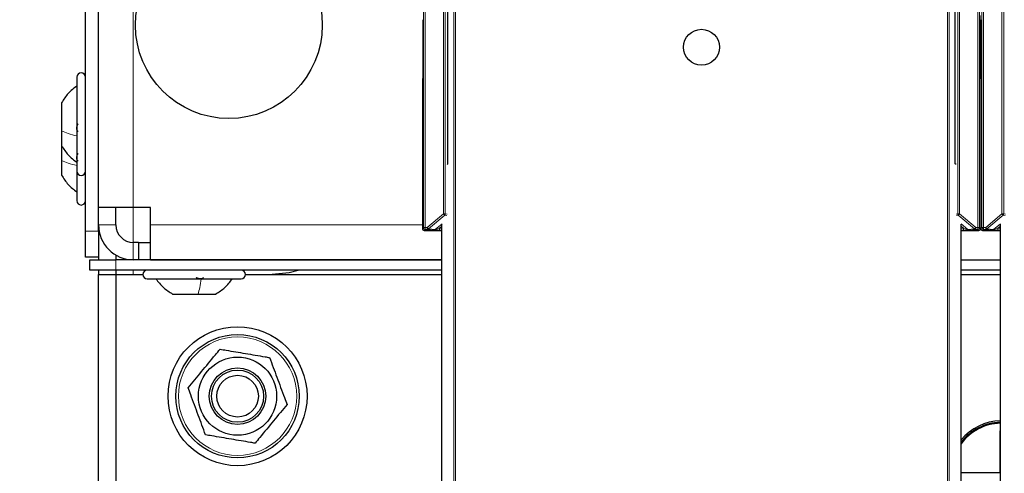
# Paper-space layout 'Blatt3' of a CAD drawing. Header units: millimetres. Extents: x 5 to 418, y 2 to 292.
# Tile 4 of 97: x 59 to 78, y 117 to 126. Entities that reach past the tile are written whole.
import ezdxf

# ---------------------------------------------------------------- set-up
doc = ezdxf.new("R2010")
doc.units = ezdxf.units.MM
doc.layers.add('SLD-0', color=7, linetype='Continuous')
doc.styles.add('SLDTEXTSTYLE0', font='TXT', dxfattribs={"width": 0.605})
doc.dimstyles.new('SLDDIMSTYLE1', dxfattribs={"dimtxt": 3.5, "dimasz": 3.302, "dimexe": 0, "dimexo": 0.0625, "dimgap": 0.875, "dimtad": 1, "dimlfac": 6, "dimrnd": 1e-09, "dimzin": 12, "dimdsep": 46, "dimtxsty": 'SLDTEXTSTYLE0', "dimsah": 1, "dimcen": 0.09, "dimadec": 0, "dimazin": 3, "dimtfac": 1, "dimtofl": 0, "dimtmove": 0, "dimatfit": 3, "dimfxl": 1, "dimfrac": 2, "dimtolj": 1, "dimtzin": 12, "dimarcsym": 0})

# ---------------------------------------------------------------- blocks, each defined once
blk = doc.blocks.new('_D_12')
at = {"layer": 'SLD-0', "color": 7}
for p, q in [((62.596, 260.94), (48.721, 260.94)), ((49.721, 99.273), (49.721, 260.94)), ((62.596, 99.273), (48.721, 99.273))]:
    blk.add_line(p, q, dxfattribs=at)
for points in [[(49.721, 260.94), (49.213, 257.638), (50.229, 257.638)], [(49.721, 99.273), (50.229, 102.575), (49.213, 102.575)]]:
    blk.add_solid(points, dxfattribs=at)
at = {"layer": 'SLD-0', "color": 7, "insert": (45.209, 176.096), "char_height": 3.5, "attachment_point": 1, "rotation": 90, "style": 'SLDTEXTSTYLE0'}
blk.add_mtext('970', dxfattribs=at)

psp = doc.layouts.new('Blatt3')

# ---------------------------------------------------------------- linework, layer by layer
at = {"color": 7, "linetype": 'Continuous', "lineweight": 25}
for p, q in [((60.4295, 122.1397), (60.4295, 135.6397)), ((60.1795, 121.6897), (60.1795, 135.3016)), ((60.4295, 121.6897), (60.4295, 135.3016)), ((67.1283, 122.9817), (67.1283, 129.3242)), ((76.864, 122.9817), (76.864, 129.3242)), ((66.6501, 125.7437), (66.6501, 124.7023)), ((77.3615, 125.7437), (77.3615, 124.7023)), ((60.0128, 124.6397), (60.0128, 123.463)), ((66.6413, 124.5919), (66.6413, 121.7348)), ((77.351, 124.6088), (77.351, 121.7348)), ((77.3527, 124.5919), (77.3527, 121.7348)), ((59.7212, 124.1522), (59.7212, 123.6129)), ((59.7212, 123.6129), (59.7212, 123.3272)), ((60.0128, 123.463), (60.0128, 122.8397)), ((59.7212, 123.3272), (59.7212, 123.0462)), ((59.7212, 123.0462), (59.7212, 122.7605)), ((67.114, 122.9674), (67.1283, 122.9817)), ((76.8783, 122.9674), (76.864, 122.9817)), ((60.0128, 122.8397), (60.0128, 122.273)), ((61.0962, 122.1397), (60.4295, 122.1397)), ((60.7628, 121.8063), (60.7628, 122.1397)), ((61.4295, 122.1397), (61.0962, 122.1397)), ((61.4295, 121.8063), (61.4295, 122.1397)), ((60.1795, 121.1897), (60.1795, 121.6897)), ((60.4295, 121.6897), (60.4295, 121.1897)), ((61.4295, 121.1397), (61.4295, 121.8063)), ((66.6746, 121.7015), (67.0178, 121.7015)), ((67.0178, 105.2478), (67.0178, 121.8228)), ((76.9745, 105.2478), (76.9745, 121.8228)), ((76.9745, 121.7015), (77.3177, 121.7015)), ((77.386, 121.7015), (77.7292, 121.7015)), ((77.7292, 105.2478), (77.7292, 121.8228)), ((61.1938, 121.473), (61.0962, 121.473)), ((61.1938, 121.473), (61.1938, 121.1397)), ((61.1938, 121.473), (61.4295, 121.473)), ((60.4295, 121.1897), (60.1795, 121.1897)), ((60.2628, 120.9397), (60.2628, 121.1397)), ((60.2628, 121.1397), (60.7628, 121.1397)), ((60.4295, 121.1897), (60.4295, 121.1397)), ((60.7628, 121.229), (60.7628, 121.1397)), ((67.0178, 121.1397), (60.7628, 121.1397)), ((61.4295, 121.1397), (67.0178, 121.1397)), ((76.9745, 121.1397), (77.7292, 121.1397)), ((60.7628, 120.9397), (60.2628, 120.9397)), ((60.4295, 120.9397), (60.4295, 120.8563)), ((67.0178, 120.9397), (60.7628, 120.9397)), ((60.7628, 120.9397), (60.7628, 120.8563)), ((77.7292, 120.9397), (76.9745, 120.9397)), ((60.4295, 106.8563), (60.4295, 120.8563)), ((60.4295, 120.8563), (60.7628, 120.8563)), ((60.7628, 120.8563), (60.7628, 107.1897)), ((60.7628, 120.8563), (61.2795, 120.8563)), ((61.3628, 120.773), (62.4289, 120.773)), ((62.4289, 120.773), (63.1628, 120.773)), ((63.2462, 120.8563), (67.0178, 120.8563)), ((76.9745, 120.8563), (77.7292, 120.8563)), ((61.8503, 120.4813), (62.339, 120.4813)), ((62.339, 120.4813), (62.6753, 120.4813)), ((77.7256, 117.0602), (77.7256, 117.8563)), ((76.9745, 117.0602), (77.7256, 117.0602)), ((77.7256, 117.0602), (77.7292, 117.0567))]:
    psp.add_line(p, q, dxfattribs=at)
at = {"color": 7, "linetype": 'Continuous', "lineweight": 18}
for p, q in [((66.6628, 121.7563), (66.6628, 135.6222)), ((66.6961, 135.6222), (66.6961, 121.7563)), ((67.0486, 122.0182), (67.0486, 135.6222)), ((67.0819, 135.6222), (67.0819, 122.0182)), ((76.9104, 122.0182), (76.9104, 135.6222)), ((76.9437, 135.6222), (76.9437, 122.0182)), ((77.2962, 121.7563), (77.2962, 135.6222)), ((77.3296, 135.6222), (77.3296, 121.7563)), ((77.3742, 121.7563), (77.3742, 135.6222)), ((77.4075, 135.6222), (77.4075, 121.7563)), ((77.76, 122.0182), (77.76, 135.6222)), ((77.7933, 135.6222), (77.7933, 122.0182)), ((61.0962, 135.5636), (61.0962, 122.1397)), ((67.2456, 104.9872), (67.2456, 126.8986)), ((67.2789, 126.8986), (67.2789, 104.9867)), ((76.7134, 104.9867), (76.7134, 126.8986)), ((76.7467, 126.8986), (76.7467, 104.9872)), ((77.3422, 124.7292), (77.3422, 125.7168)), ((77.3422, 125.7168), (77.3615, 125.7168)), ((77.3422, 124.7292), (77.3615, 124.7292)), ((66.65, 124.5969), (66.6413, 124.5919)), ((77.351, 124.6088), (77.3424, 124.6238)), ((77.3614, 124.5969), (77.3527, 124.5919)), ((61.0962, 121.473), (61.0962, 122.1397)), ((66.7364, 121.7563), (67.0486, 122.0182)), ((67.0486, 122.0182), (67.0819, 122.0182)), ((67.07, 121.9927), (67.0486, 122.0182)), ((67.0819, 122.0182), (67.114, 122.015)), ((76.8783, 122.015), (76.9104, 122.0182)), ((76.9104, 122.0182), (76.9437, 122.0182)), ((76.9437, 122.0182), (76.9223, 121.9927)), ((76.9437, 122.0182), (77.2559, 121.7563)), ((77.4478, 121.7563), (77.76, 122.0182)), ((77.76, 122.0182), (77.7933, 122.0182)), ((77.7814, 121.9927), (77.76, 122.0182)), ((77.7933, 122.0182), (77.8254, 122.015)), ((67.07, 121.9927), (66.7579, 121.7307)), ((66.8859, 121.7179), (67.0181, 121.8289)), ((67.1081, 121.9889), (67.07, 121.9927)), ((76.9223, 121.9927), (76.8843, 121.9889)), ((77.2345, 121.7307), (76.9223, 121.9927)), ((76.9742, 121.8289), (77.1064, 121.7179)), ((77.7814, 121.9927), (77.4692, 121.7307)), ((77.5973, 121.7179), (77.7295, 121.8289)), ((77.8194, 121.9889), (77.7814, 121.9927)), ((60.1795, 121.6897), (60.4295, 121.6897)), ((60.4295, 121.8063), (60.7628, 121.8063)), ((66.6413, 121.8063), (61.4295, 121.8063)), ((66.6413, 121.7348), (66.6628, 121.7563)), ((66.6628, 121.7563), (66.6961, 121.7563)), ((66.6961, 121.7229), (66.6746, 121.7015)), ((66.6961, 121.7563), (66.7364, 121.7563)), ((66.6961, 121.7563), (66.6961, 121.7229)), ((66.7364, 121.7229), (66.6961, 121.7229)), ((66.7364, 121.7563), (66.7579, 121.7307)), ((66.7364, 121.7229), (66.7364, 121.7563)), ((66.8645, 121.7101), (66.7364, 121.7229)), ((66.7579, 121.7307), (66.8859, 121.7179)), ((67.0178, 121.7851), (66.968, 121.7434)), ((66.968, 121.7434), (66.968, 121.71)), ((66.968, 121.7434), (67.0178, 121.7434)), ((67.0178, 121.71), (66.968, 121.71)), ((77.0243, 121.7434), (76.9745, 121.7851)), ((76.9745, 121.7434), (77.0243, 121.7434)), ((77.0243, 121.71), (76.9745, 121.71)), ((77.0243, 121.7434), (77.0243, 121.71)), ((77.1064, 121.7179), (77.2345, 121.7307)), ((77.2559, 121.7229), (77.1279, 121.7101)), ((77.2345, 121.7307), (77.2559, 121.7563)), ((77.2559, 121.7563), (77.2962, 121.7563)), ((77.2559, 121.7229), (77.2559, 121.7563)), ((77.2962, 121.7229), (77.2559, 121.7229)), ((77.2962, 121.7563), (77.3296, 121.7563)), ((77.2962, 121.7229), (77.2962, 121.7563)), ((77.3177, 121.7015), (77.2962, 121.7229)), ((77.3296, 121.7563), (77.351, 121.7348)), ((77.3527, 121.8063), (77.351, 121.8063)), ((77.3527, 121.7348), (77.3742, 121.7563)), ((77.3742, 121.7563), (77.4075, 121.7563)), ((77.4075, 121.7229), (77.386, 121.7015)), ((77.4075, 121.7563), (77.4478, 121.7563)), ((77.4075, 121.7563), (77.4075, 121.7229)), ((77.4478, 121.7229), (77.4075, 121.7229)), ((77.4478, 121.7563), (77.4692, 121.7307)), ((77.4478, 121.7229), (77.4478, 121.7563)), ((77.5758, 121.7101), (77.4478, 121.7229)), ((77.4692, 121.7307), (77.5973, 121.7179)), ((77.7292, 121.7851), (77.6794, 121.7434)), ((77.6794, 121.7434), (77.6794, 121.71)), ((77.6794, 121.7434), (77.7292, 121.7434)), ((77.7292, 121.71), (77.6794, 121.71)), ((61.0962, 121.473), (61.0962, 121.1397)), ((60.7628, 121.1397), (60.7628, 120.9397)), ((61.0962, 120.8563), (61.0962, 120.9397)), ((77.7292, 117.8563), (77.7256, 117.8563))]:
    psp.add_line(p, q, dxfattribs=at)
at = {"color": 7, "linetype": 'Continuous', "lineweight": 25, "flags": 128}
for points in [[(64.2832, 120.9397), (64.088, 120.8884), (63.7628, 120.8563)], [(77.7256, 117.8563), (77.7284, 117.8705), (77.7292, 117.8722)]]:
    psp.add_lwpolyline(points, dxfattribs=at)
at = {"color": 7, "linetype": 'Continuous', "lineweight": 25}
for centre, radius in [((62.9295, 125.6397), 1.7917), ((71.9962, 125.215), 0.3442), ((63.0962, 118.523), 1.3333), ((63.0962, 118.523), 1.1833), ((63.0962, 118.523), 0.75), ((63.0962, 118.523), 0.5417), ((63.0962, 118.523), 0.5), ((63.0962, 118.523), 0.4)]:
    psp.add_circle(centre, radius, dxfattribs=at)
at = {"color": 7, "linetype": 'Continuous', "lineweight": 18}
psp.add_circle((63.0962, 118.523), 1.1352, dxfattribs=at)
at = {"color": 7, "linetype": 'Continuous', "lineweight": 25}
for centre, radius, start, end in [((60.0962, 124.6397), 0.0833, 360, 180), ((66.7246, 124.5919), 0.0833, 156.57193, 180.0001), ((77.436, 124.5919), 0.0833, 156.57193, 180.0001), ((60.0962, 122.8397), 0.0833, 180, 0), ((60.0962, 122.273), 0.0833, 180, 0), ((61.0962, 121.8063), 0.6667, 180, 270), ((61.0962, 121.8063), 0.3333, 180, 270), ((66.6746, 121.7348), 0.0333, 180.00017, 269.99983), ((77.3177, 121.7348), 0.0333, 270.00017, 359.99983), ((77.386, 121.7348), 0.0333, 180.00017, 269.99983), ((61.3628, 120.8563), 0.0833, 90, 270), ((63.1628, 120.8563), 0.0833, 270, 90), ((77.7628, 117.023), 1.0297, 91.87285, 139.9567), ((77.7628, 117.023), 1.0008, 91.92689, 141.9655), ((77.7628, 117.023), 0.993, 91.94218, 142.5504), ((77.7628, 117.023), 0.9833, 91.9612, 143.28864)]:
    psp.add_arc(centre, radius, start, end, dxfattribs=at)
at = {"color": 7, "linetype": 'Continuous', "lineweight": 18}
for centre, radius, start, end in [((77.4257, 124.6238), 0.0833, 142.1847, 179.99958), ((67.0486, 122.0182), 0.0333, 310.00649, 359.99901), ((76.9437, 122.0182), 0.0333, 180.00099, 229.99351), ((77.76, 122.0182), 0.0333, 310.00649, 359.99901), ((66.6961, 121.7563), 0.0333, 180.0002, 269.9998), ((66.7364, 121.7563), 0.0333, 270.00246, 310.00618), ((66.8645, 121.7435), 0.0333, 270.00246, 310.00618), ((77.1279, 121.7435), 0.0333, 229.99382, 269.99754), ((77.2559, 121.7563), 0.0333, 229.99382, 269.99754), ((77.2962, 121.7563), 0.0333, 270.0002, 359.9998), ((77.4075, 121.7563), 0.0333, 180.0002, 269.9998), ((77.4478, 121.7563), 0.0333, 270.00246, 310.00618), ((77.5758, 121.7435), 0.0333, 270.00246, 310.00618)]:
    psp.add_arc(centre, radius, start, end, dxfattribs=at)
for centre, major_axis, ratio, start_param, end_param in [((66.9682, 121.7101), (0.1037, 0), 0.0011218, 3.1528111, 4.7110519), ((66.9682, 121.7435), (0.0823, 0.0255), 0.0008127, 3.1522108, 4.7104517), ((77.0242, 121.7435), (0.0823, -0.0255), 0.0008127, 4.7143263, 6.2725671), ((77.0242, 121.7101), (0.1037, 0), 0.0011218, 4.7137261, 6.2719669), ((77.6796, 121.7101), (0.1037, 0), 0.0011218, 3.1528111, 4.7110519), ((77.6796, 121.7435), (0.0823, 0.0255), 0.0008127, 3.1522108, 4.7104517)]:
    psp.add_ellipse(centre, major_axis=major_axis, ratio=ratio, start_param=start_param, end_param=end_param, dxfattribs=at)
for points, knots in [([(77.3422, 125.7168), (77.3422, 125.7282), (77.3422, 125.753), (77.3423, 125.7853), (77.3423, 125.8069), (77.3423, 125.8187), (77.3424, 125.822), (77.3424, 125.8222)], [0, 0, 0, 0, 0.264538, 0.5779488, 0.8835529, 0.9948101, 1, 1, 1, 1]), ([(77.3424, 124.6238), (77.3424, 124.624), (77.3423, 124.6273), (77.3423, 124.6391), (77.3423, 124.6607), (77.3422, 124.693), (77.3422, 124.7178), (77.3422, 124.7292)], [0, 0, 0, 0, 0.00518986, 0.11644711, 0.42205118, 0.73546195, 1, 1, 1, 1]), ([(77.3424, 124.6238), (77.3424, 124.6241), (77.3424, 124.6269), (77.3426, 124.6323), (77.3434, 124.6407), (77.345, 124.6496), (77.3474, 124.6592), (77.3504, 124.6685), (77.3538, 124.6772), (77.3572, 124.6852), (77.3597, 124.6909), (77.3612, 124.694), (77.3615, 124.6947)], [0, 0, 0, 0, 0.0097665, 0.1142519, 0.2191259, 0.3505738, 0.4826664, 0.616354, 0.7504175, 0.8601838, 0.9700056, 1, 1, 1, 1])]:
    psp.add_open_spline(points, degree=3, knots=knots, dxfattribs=at)
at = {"color": 7, "linetype": 'Continuous', "lineweight": 25}
for points, knots in [([(66.6501, 124.7023), (66.6501, 124.691), (66.6501, 124.6661), (66.65, 124.6338), (66.65, 124.6122), (66.65, 124.6003), (66.65, 124.597), (66.65, 124.5969)], [0, 0, 0, 0, 0.26409, 0.5766296, 0.8830389, 0.9948193, 1, 1, 1, 1]), ([(77.3615, 124.7023), (77.3615, 124.691), (77.3615, 124.6661), (77.3614, 124.6338), (77.3614, 124.6122), (77.3614, 124.6003), (77.3614, 124.597), (77.3614, 124.5969)], [0, 0, 0, 0, 0.26409, 0.5766296, 0.8830389, 0.9948193, 1, 1, 1, 1]), ([(60.0128, 124.473), (59.955, 124.4279), (59.8394, 124.3377), (59.7606, 124.214), (59.7212, 124.1522)], [0, 0, 0, 0, 0.5000001, 1, 1, 1, 1]), ([(60.0414, 123.6018), (60.0374, 123.6027), (60.0297, 123.6044), (60.0205, 123.6167), (60.0143, 123.6358), (60.0121, 123.6605), (60.0143, 123.6873), (60.0204, 123.7121), (60.0296, 123.7324), (60.0374, 123.7405), (60.0414, 123.7445)], [0, 0, 0, 0, 0.1252207, 0.2494814, 0.3743239, 0.4990613, 0.6238954, 0.7493873, 0.8744403, 1, 1, 1, 1]), ([(59.7212, 123.3272), (59.7606, 123.2653), (59.8394, 123.1417), (59.955, 123.0514), (60.0128, 123.0063)], [0, 0, 0, 0, 0.4999999, 1, 1, 1, 1]), ([(60.0414, 123.0351), (60.0374, 123.036), (60.0297, 123.0378), (60.0205, 123.05), (60.0143, 123.0691), (60.0121, 123.0939), (60.0143, 123.1207), (60.0204, 123.1454), (60.0296, 123.1658), (60.0374, 123.1738), (60.0414, 123.1778)], [0, 0, 0, 0, 0.1252207, 0.2494814, 0.3743239, 0.4990613, 0.6238954, 0.7493873, 0.8744403, 1, 1, 1, 1]), ([(59.7212, 122.7605), (59.7606, 122.6987), (59.8394, 122.575), (59.955, 122.4848), (60.0128, 122.4397)], [0, 0, 0, 0, 0.4999999, 1, 1, 1, 1]), ([(61.5295, 120.773), (61.5746, 120.7152), (61.6649, 120.5996), (61.7885, 120.5208), (61.8503, 120.4813)], [0, 0, 0, 0, 0.5000001, 1, 1, 1, 1]), ([(62.4369, 120.8015), (62.437, 120.7976), (62.4373, 120.7898), (62.4279, 120.7806), (62.4111, 120.7745), (62.3879, 120.7723), (62.3614, 120.7745), (62.3359, 120.7806), (62.3138, 120.7898), (62.3041, 120.7976), (62.2992, 120.8015)], [0, 0, 0, 0, 0.1252207, 0.2494814, 0.3743239, 0.4990613, 0.6238954, 0.7493873, 0.8744403, 1, 1, 1, 1]), ([(62.6753, 120.4813), (62.7371, 120.5208), (62.8608, 120.5996), (62.951, 120.7152), (62.9962, 120.773)], [0, 0, 0, 0, 0.4999999, 1, 1, 1, 1]), ([(62.1474, 118.6838), (62.2327, 118.7868), (62.4058, 118.9959), (62.6132, 119.2464), (62.7308, 119.3884), (62.7611, 119.425)], [0, 0, 0, 0, 0.418553, 0.8501562, 1, 1, 1, 1]), ([(62.7611, 119.425), (62.8004, 119.4184), (62.9604, 119.3912), (63.2502, 119.3421), (63.5287, 119.2949), (63.6813, 119.269), (63.7098, 119.2642)], [0, 0, 0, 0, 0.12563573, 0.51164005, 0.90882869, 1, 1, 1, 1]), ([(63.7098, 119.2642), (63.7564, 119.1389), (63.8509, 118.8844), (63.9641, 118.5796), (64.0283, 118.4067), (64.0449, 118.3622)], [0, 0, 0, 0, 0.418553, 0.8501562, 1, 1, 1, 1]), ([(62.4825, 117.7818), (62.436, 117.9071), (62.3414, 118.1616), (62.2282, 118.4664), (62.164, 118.6393), (62.1474, 118.6838)], [0, 0, 0, 0, 0.418553, 0.8501562, 1, 1, 1, 1]), ([(64.0449, 118.3622), (63.9596, 118.2592), (63.7865, 118.0501), (63.5791, 117.7996), (63.4615, 117.6576), (63.4312, 117.621)], [0, 0, 0, 0, 0.418553, 0.8501562, 1, 1, 1, 1]), ([(63.4312, 117.621), (63.4027, 117.6258), (63.2535, 117.6511), (62.9752, 117.6983), (62.6853, 117.7474), (62.5218, 117.7752), (62.4825, 117.7818)], [0, 0, 0, 0, 0.0911715, 0.4772726, 0.8743641, 1, 1, 1, 1])]:
    psp.add_open_spline(points, degree=3, knots=knots, dxfattribs=at)
at = {"color": 7, "linetype": 'Continuous', "lineweight": 18}
for points in [[(60.0128, 123.5143), (59.955, 123.5281), (59.8394, 123.5559), (59.7606, 123.5939), (59.7212, 123.6129)], [(60.0128, 122.9476), (59.955, 122.9615), (59.8394, 122.9892), (59.7606, 123.0272), (59.7212, 123.0462)], [(62.3982, 120.773), (62.3898, 120.7152), (62.3732, 120.5996), (62.3504, 120.5208), (62.339, 120.4813)]]:
    psp.add_open_spline(points, degree=3, dxfattribs=at)

# ---------------------------------------------------------------- dimensions: what is measured, and where the dimension line sits
at = {"layer": 'SLD-0', "color": 7}
dim = psp.add_linear_dim(base=(49.7205, 260.9397), p1=(62.5962, 99.273), p2=(62.5962, 260.9397), angle=90, dimstyle='SLDDIMSTYLE1', dxfattribs=at)
dim.commit()
dim.dimension.update_dxf_attribs({"geometry": '_D_12', "text_midpoint": (49.7205, 180.1063), "dimtype": 160})

doc.saveas('drawing.dxf')
